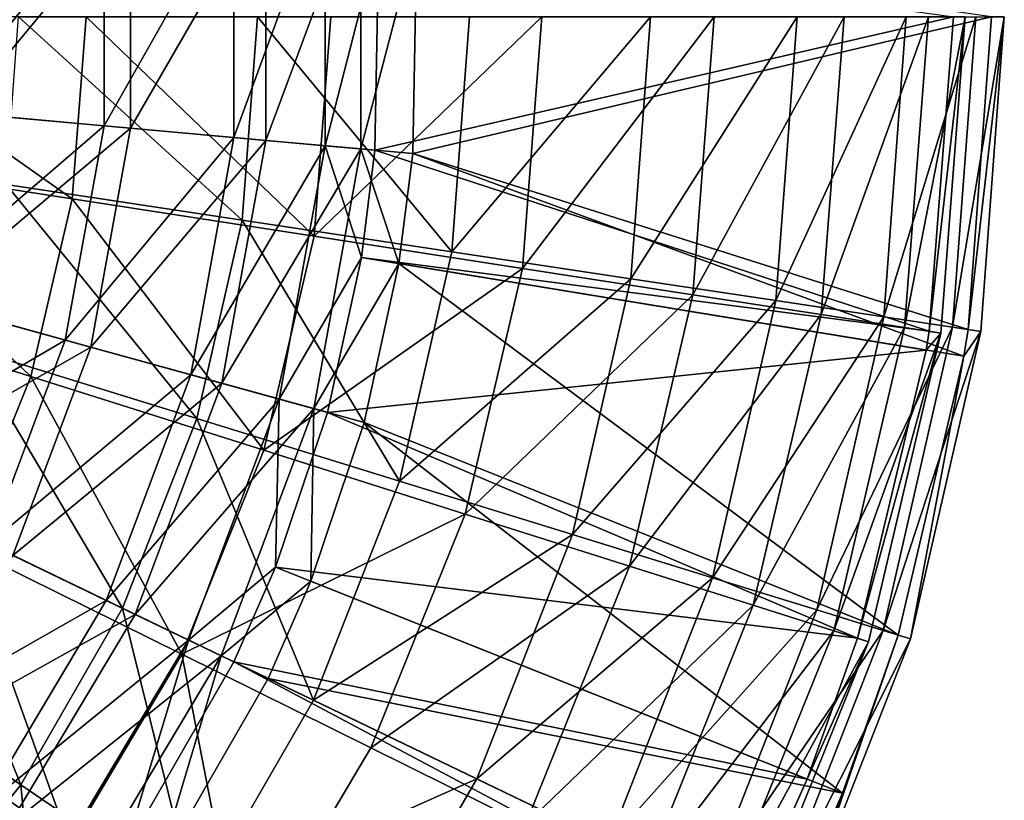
# Model space of a CAD drawing. Extents: x 1 to 221, y -110 to 110.
# Tile 43 of 73: x 170 to 221, y -41 to 0. Entities that reach past the tile are written whole.
import ezdxf

# ---------------------------------------------------------------- set-up
doc = ezdxf.new("R2010")
doc.units = 0
doc.header["$LTSCALE"] = 25.4
doc.layers.get('0').update_dxf_attribs({"color": 13, "linetype": 'CONTINUOUS'})

# ---------------------------------------------------------------- blocks, each defined once
blk = doc.blocks.new('CAMELEON-PEAR-L-8532_STL_1')
at = {"color": 254}
mesh = blk.add_polyface(dxfattribs=at)
corners = [(180.98, -6.284, 409.245), (185.735, 6.712, 396.888), (185.735, -6.712, 396.888), (180.98, 6.284, 409.245)]
mesh.append_faces([[corners[k] for k in face] for face in [(0, 1, 2), (1, 0, 3)]], dxfattribs={"vtx0": -1, "color": 254})
mesh = blk.add_polyface(dxfattribs=at)
corners = [(187.61, 6.881, 397.577), (182.652, -6.435, 410.363), (187.61, -6.881, 397.577), (182.652, 6.435, 410.363)]
mesh.append_faces([[corners[k] for k in face] for face in [(0, 1, 2), (1, 0, 3)]], dxfattribs={"vtx0": -1, "color": 254})
mesh = blk.add_polyface(dxfattribs=at)
corners = [(185.735, 6.712, 396.888), (188.538, 4.196, 383.901), (185.735, -6.712, 396.888)]
mesh.append_faces([[corners[k] for k in face] for face in [(0, 1, 2)]], dxfattribs={"color": 254})
mesh = blk.add_polyface(dxfattribs=at)
corners = [(187.61, 6.881, 397.577), (187.61, -6.881, 397.577), (190.522, 4.303, 384.128)]
mesh.append_faces([[corners[k] for k in face] for face in [(0, 1, 2)]], dxfattribs={"color": 254})
mesh = blk.add_polyface(dxfattribs=at)
corners = [(174.21, -5.675, 420.616), (180.98, 6.284, 409.245), (180.98, -6.284, 409.245), (174.21, 5.675, 420.616)]
mesh.append_faces([[corners[k] for k in face] for face in [(0, 1, 2), (1, 0, 3)]], dxfattribs={"vtx0": -1, "color": 254})
mesh = blk.add_polyface(dxfattribs=at)
corners = [(182.652, 6.435, 410.363), (175.591, -5.799, 422.111), (182.652, -6.435, 410.363), (175.591, 5.799, 422.111)]
mesh.append_faces([[corners[k] for k in face] for face in [(0, 1, 2), (1, 0, 3)]], dxfattribs={"vtx0": -1, "color": 254})
mesh = blk.add_polyface(dxfattribs=at)
corners = [(165.622, -4.902, 430.672), (174.21, 5.675, 420.616), (174.21, -5.675, 420.616), (165.622, 4.902, 430.672)]
mesh.append_faces([[corners[k] for k in face] for face in [(0, 1, 2), (1, 0, 3)]], dxfattribs={"vtx0": -1, "color": 254})
mesh = blk.add_polyface(dxfattribs=at)
corners = [(175.591, 5.799, 422.111), (166.635, -4.993, 432.474), (175.591, -5.799, 422.111), (166.635, 4.993, 432.474)]
mesh.append_faces([[corners[k] for k in face] for face in [(0, 1, 2), (1, 0, 3)]], dxfattribs={"vtx0": -1, "color": 254})
mesh = blk.add_polyface(dxfattribs=at)
corners = [(188.538, 4.196, 383.901), (188.339, -6.947, 383.901), (185.735, -6.712, 396.888)]
mesh.append_faces([[corners[k] for k in face] for face in [(0, 1, 2)]], dxfattribs={"color": 254})
mesh = blk.add_polyface(dxfattribs=at)
corners = [(190.522, 4.303, 384.128), (187.61, -6.881, 397.577), (190.318, -7.125, 384.128)]
mesh.append_faces([[corners[k] for k in face] for face in [(0, 1, 2)]], dxfattribs={"color": 254})
mesh = blk.add_polyface(dxfattribs=at)
corners = [(188.538, 4.196, 383.901), (218.512, 0, 122.31), (188.339, -6.947, 383.901)]
mesh.append_faces([[corners[k] for k in face] for face in [(0, 1, 2)]], dxfattribs={"color": 254})
mesh = blk.add_polyface(dxfattribs=at)
corners = [(190.522, 4.303, 384.128), (190.318, -7.125, 384.128), (220.499, 0, 122.537)]
mesh.append_faces([[corners[k] for k in face] for face in [(0, 1, 2)]], dxfattribs={"color": 254})
mesh = blk.add_polyface(dxfattribs=at)
corners = [(172.551, -9.483, 21.645), (159.067, 0, 13.203), (158.505, -7.314, 13.203), (173.279, 0, 21.645)]
mesh.append_faces([[corners[k] for k in face] for face in [(0, 1, 2), (1, 0, 3)]], dxfattribs={"vtx0": -1, "color": 254})
mesh = blk.add_polyface(dxfattribs=at)
corners = [(169.753, 0, 16.897), (181.416, -10.59, 26.012), (169.098, -8.734, 16.897), (182.21, 0, 26.012)]
mesh.append_faces([[corners[k] for k in face] for face in [(0, 1, 2), (1, 0, 3)]], dxfattribs={"vtx0": -1, "color": 254})
mesh = blk.add_polyface(dxfattribs=at)
corners = [(185.161, -11.431, 32.156), (173.279, 0, 21.645), (172.551, -9.483, 21.645), (186.038, 0, 32.156)]
mesh.append_faces([[corners[k] for k in face] for face in [(0, 1, 2), (1, 0, 3)]], dxfattribs={"vtx0": -1, "color": 254})
mesh = blk.add_polyface(dxfattribs=at)
corners = [(182.21, 0, 26.012), (192.352, -12.239, 36.78), (181.416, -10.59, 26.012), (193.27, 0, 36.78)]
mesh.append_faces([[corners[k] for k in face] for face in [(0, 1, 2), (1, 0, 3)]], dxfattribs={"vtx0": -1, "color": 254})
mesh = blk.add_polyface(dxfattribs=at)
corners = [(197.044, 0, 44.489), (185.161, -11.431, 32.156), (196.038, -13.111, 44.489), (186.038, 0, 32.156)]
mesh.append_faces([[corners[k] for k in face] for face in [(0, 1, 2), (1, 0, 3)]], dxfattribs={"vtx0": -1, "color": 254})
mesh = blk.add_polyface(dxfattribs=at)
corners = [(192.352, -12.239, 36.78), (202.714, 0, 48.99), (201.691, -13.646, 48.99), (193.27, 0, 36.78)]
mesh.append_faces([[corners[k] for k in face] for face in [(0, 1, 2), (1, 0, 3)]], dxfattribs={"vtx0": -1, "color": 254})
mesh = blk.add_polyface(dxfattribs=at)
corners = [(206.04, 0, 58.358), (196.038, -13.111, 44.489), (204.928, -14.484, 58.358), (197.044, 0, 44.489)]
mesh.append_faces([[corners[k] for k in face] for face in [(0, 1, 2), (1, 0, 3)]], dxfattribs={"vtx0": -1, "color": 254})
mesh = blk.add_polyface(dxfattribs=at)
corners = [(201.691, -13.646, 48.99), (210.357, 0, 62.4), (209.249, -14.785, 62.4), (202.714, 0, 48.99)]
mesh.append_faces([[corners[k] for k in face] for face in [(0, 1, 2), (1, 0, 3)]], dxfattribs={"vtx0": -1, "color": 254})
mesh = blk.add_polyface(dxfattribs=at)
corners = [(212.815, 0, 73.436), (204.928, -14.484, 58.358), (211.624, -15.518, 73.436), (206.04, 0, 58.358)]
mesh.append_faces([[corners[k] for k in face] for face in [(0, 1, 2), (1, 0, 3)]], dxfattribs={"vtx0": -1, "color": 254})
mesh = blk.add_polyface(dxfattribs=at)
corners = [(218.512, 0, 122.31), (217.254, -16.388, 122.31), (188.339, -6.947, 383.901)]
mesh.append_faces([[corners[k] for k in face] for face in [(0, 1, 2)]], dxfattribs={"color": 254})
mesh = blk.add_polyface(dxfattribs=at)
corners = [(220.499, 0, 122.537), (190.318, -7.125, 384.128), (219.278, -16.297, 122.537)]
mesh.append_faces([[corners[k] for k in face] for face in [(0, 1, 2)]], dxfattribs={"color": 254})
mesh = blk.add_polyface(dxfattribs=at)
corners = [(209.249, -14.785, 62.4), (216.049, 0, 76.749), (214.877, -15.634, 76.749), (210.357, 0, 62.4)]
mesh.append_faces([[corners[k] for k in face] for face in [(0, 1, 2), (1, 0, 3)]], dxfattribs={"vtx0": -1, "color": 254})
mesh = blk.add_polyface(dxfattribs=at)
corners = [(217.211, 0, 89.371), (211.624, -15.518, 73.436), (215.968, -16.189, 89.371), (212.815, 0, 73.436)]
mesh.append_faces([[corners[k] for k in face] for face in [(0, 1, 2), (1, 0, 3)]], dxfattribs={"vtx0": -1, "color": 254})
mesh = blk.add_polyface(dxfattribs=at)
corners = [(214.877, -15.634, 76.749), (219.677, 0, 91.752), (218.465, -16.174, 91.752), (216.049, 0, 76.749)]
mesh.append_faces([[corners[k] for k in face] for face in [(0, 1, 2), (1, 0, 3)]], dxfattribs={"vtx0": -1, "color": 254})
mesh = blk.add_polyface(dxfattribs=at)
corners = [(219.125, 0, 105.791), (215.968, -16.189, 89.371), (217.86, -16.482, 105.791), (217.211, 0, 89.371)]
mesh.append_faces([[corners[k] for k in face] for face in [(0, 1, 2), (1, 0, 3)]], dxfattribs={"vtx0": -1, "color": 254})
mesh = blk.add_polyface(dxfattribs=at)
corners = [(217.254, -16.388, 122.31), (219.125, 0, 105.791), (217.86, -16.482, 105.791), (218.512, 0, 122.31)]
mesh.append_faces([[corners[k] for k in face] for face in [(0, 1, 2), (1, 0, 3)]], dxfattribs={"vtx0": -1, "color": 254})
mesh = blk.add_polyface(dxfattribs=at)
corners = [(218.465, -16.174, 91.752), (221.17, 0, 107.115), (219.941, -16.397, 107.115), (219.677, 0, 91.752)]
mesh.append_faces([[corners[k] for k in face] for face in [(0, 1, 2), (1, 0, 3)]], dxfattribs={"vtx0": -1, "color": 254})
mesh = blk.add_polyface(dxfattribs=at)
corners = [(221.17, 0, 107.115), (219.278, -16.297, 122.537), (219.941, -16.397, 107.115), (220.499, 0, 122.537)]
mesh.append_faces([[corners[k] for k in face] for face in [(0, 1, 2), (1, 0, 3)]], dxfattribs={"vtx0": -1, "color": 254})
mesh = blk.add_polyface(dxfattribs=at)
corners = [(163.871, -14.549, 430.672), (174.21, -5.675, 420.616), (172.183, -16.843, 420.616), (165.622, -4.902, 430.672)]
mesh.append_faces([[corners[k] for k in face] for face in [(0, 1, 2), (1, 0, 3)]], dxfattribs={"vtx0": -1, "color": 254})
mesh = blk.add_polyface(dxfattribs=at)
corners = [(175.591, -5.799, 422.111), (164.852, -14.82, 432.474), (173.52, -17.212, 422.111), (166.635, -4.993, 432.474)]
mesh.append_faces([[corners[k] for k in face] for face in [(0, 1, 2), (1, 0, 3)]], dxfattribs={"vtx0": -1, "color": 254})
mesh = blk.add_polyface(dxfattribs=at)
corners = [(172.183, -16.843, 420.616), (180.98, -6.284, 409.245), (178.735, -18.651, 409.245), (174.21, -5.675, 420.616)]
mesh.append_faces([[corners[k] for k in face] for face in [(0, 1, 2), (1, 0, 3)]], dxfattribs={"vtx0": -1, "color": 254})
mesh = blk.add_polyface(dxfattribs=at)
corners = [(182.652, -6.435, 410.363), (173.52, -17.212, 422.111), (180.354, -19.098, 410.363), (175.591, -5.799, 422.111)]
mesh.append_faces([[corners[k] for k in face] for face in [(0, 1, 2), (1, 0, 3)]], dxfattribs={"vtx0": -1, "color": 254})
mesh = blk.add_polyface(dxfattribs=at)
corners = [(178.735, -18.651, 409.245), (185.735, -6.712, 396.888), (183.338, -19.921, 396.888), (180.98, -6.284, 409.245)]
mesh.append_faces([[corners[k] for k in face] for face in [(0, 1, 2), (1, 0, 3)]], dxfattribs={"vtx0": -1, "color": 254})
mesh = blk.add_polyface(dxfattribs=at)
corners = [(187.61, -6.881, 397.577), (180.354, -19.098, 410.363), (185.153, -20.422, 397.577), (182.652, -6.435, 410.363)]
mesh.append_faces([[corners[k] for k in face] for face in [(0, 1, 2), (1, 0, 3)]], dxfattribs={"vtx0": -1, "color": 254})
mesh = blk.add_polyface(dxfattribs=at)
corners = [(185.735, -6.712, 396.888), (187.63, -12.538, 383.901), (183.338, -19.921, 396.888)]
mesh.append_faces([[corners[k] for k in face] for face in [(0, 1, 2)]], dxfattribs={"color": 254})
mesh = blk.add_polyface(dxfattribs=at)
corners = [(187.61, -6.881, 397.577), (185.153, -20.422, 397.577), (189.591, -12.859, 384.128)]
mesh.append_faces([[corners[k] for k in face] for face in [(0, 1, 2)]], dxfattribs={"color": 254})
mesh = blk.add_polyface(dxfattribs=at)
corners = [(185.735, -6.712, 396.888), (188.339, -6.947, 383.901), (187.63, -12.538, 383.901)]
mesh.append_faces([[corners[k] for k in face] for face in [(0, 1, 2)]], dxfattribs={"color": 254})
mesh = blk.add_polyface(dxfattribs=at)
corners = [(187.61, -6.881, 397.577), (189.591, -12.859, 384.128), (190.318, -7.125, 384.128)]
mesh.append_faces([[corners[k] for k in face] for face in [(0, 1, 2)]], dxfattribs={"color": 254})
mesh = blk.add_polyface(dxfattribs=at)
corners = [(188.339, -6.947, 383.901), (217.254, -16.388, 122.31), (187.63, -12.538, 383.901)]
mesh.append_faces([[corners[k] for k in face] for face in [(0, 1, 2)]], dxfattribs={"color": 254})
mesh = blk.add_polyface(dxfattribs=at)
corners = [(190.318, -7.125, 384.128), (189.591, -12.859, 384.128), (219.059, -17.69, 122.537)]
mesh.append_faces([[corners[k] for k in face] for face in [(0, 1, 2)]], dxfattribs={"color": 254})
mesh = blk.add_polyface(dxfattribs=at)
corners = [(190.318, -7.125, 384.128), (219.059, -17.69, 122.537), (219.278, -16.297, 122.537)]
mesh.append_faces([[corners[k] for k in face] for face in [(0, 1, 2)]], dxfattribs={"color": 254})
mesh = blk.add_polyface(dxfattribs=at)
corners = [(170.384, -18.744, 21.645), (158.505, -7.314, 13.203), (156.834, -14.456, 13.203), (172.551, -9.483, 21.645)]
mesh.append_faces([[corners[k] for k in face] for face in [(0, 1, 2), (1, 0, 3)]], dxfattribs={"vtx0": -1, "color": 254})
mesh = blk.add_polyface(dxfattribs=at)
corners = [(169.098, -8.734, 16.897), (179.053, -20.944, 26.012), (167.149, -17.272, 16.897), (181.416, -10.59, 26.012)]
mesh.append_faces([[corners[k] for k in face] for face in [(0, 1, 2), (1, 0, 3)]], dxfattribs={"vtx0": -1, "color": 254})
mesh = blk.add_polyface(dxfattribs=at)
corners = [(182.548, -22.594, 32.156), (172.551, -9.483, 21.645), (170.384, -18.744, 21.645), (185.161, -11.431, 32.156)]
mesh.append_faces([[corners[k] for k in face] for face in [(0, 1, 2), (1, 0, 3)]], dxfattribs={"vtx0": -1, "color": 254})
mesh = blk.add_polyface(dxfattribs=at)
corners = [(181.416, -10.59, 26.012), (189.621, -24.204, 36.78), (179.053, -20.944, 26.012), (192.352, -12.239, 36.78)]
mesh.append_faces([[corners[k] for k in face] for face in [(0, 1, 2), (1, 0, 3)]], dxfattribs={"vtx0": -1, "color": 254})
mesh = blk.add_polyface(dxfattribs=at)
corners = [(196.038, -13.111, 44.489), (182.548, -22.594, 32.156), (193.041, -25.915, 44.489), (185.161, -11.431, 32.156)]
mesh.append_faces([[corners[k] for k in face] for face in [(0, 1, 2), (1, 0, 3)]], dxfattribs={"vtx0": -1, "color": 254})
mesh = blk.add_polyface(dxfattribs=at)
corners = [(189.621, -24.204, 36.78), (201.691, -13.646, 48.99), (198.646, -26.988, 48.99), (192.352, -12.239, 36.78)]
mesh.append_faces([[corners[k] for k in face] for face in [(0, 1, 2), (1, 0, 3)]], dxfattribs={"vtx0": -1, "color": 254})
mesh = blk.add_polyface(dxfattribs=at)
corners = [(187.63, -12.538, 383.901), (185.859, -20.617, 383.901), (183.338, -19.921, 396.888)]
mesh.append_faces([[corners[k] for k in face] for face in [(0, 1, 2)]], dxfattribs={"color": 254})
mesh = blk.add_polyface(dxfattribs=at)
corners = [(187.63, -12.538, 383.901), (217.098, -17.369, 122.31), (185.859, -20.617, 383.901)]
mesh.append_faces([[corners[k] for k in face] for face in [(0, 1, 2)]], dxfattribs={"color": 254})
mesh = blk.add_polyface(dxfattribs=at)
corners = [(187.63, -12.538, 383.901), (217.254, -16.388, 122.31), (217.098, -17.369, 122.31)]
mesh.append_faces([[corners[k] for k in face] for face in [(0, 1, 2)]], dxfattribs={"color": 254})
mesh = blk.add_polyface(dxfattribs=at)
corners = [(189.591, -12.859, 384.128), (185.153, -20.422, 397.577), (187.774, -21.146, 384.128)]
mesh.append_faces([[corners[k] for k in face] for face in [(0, 1, 2)]], dxfattribs={"color": 254})
mesh = blk.add_polyface(dxfattribs=at)
corners = [(189.591, -12.859, 384.128), (187.774, -21.146, 384.128), (215.641, -32.23, 122.537)]
mesh.append_faces([[corners[k] for k in face] for face in [(0, 1, 2)]], dxfattribs={"color": 254})
mesh = blk.add_polyface(dxfattribs=at)
corners = [(189.591, -12.859, 384.128), (215.641, -32.23, 122.537), (219.059, -17.69, 122.537)]
mesh.append_faces([[corners[k] for k in face] for face in [(0, 1, 2)]], dxfattribs={"color": 254})
mesh = blk.add_polyface(dxfattribs=at)
corners = [(204.928, -14.484, 58.358), (193.041, -25.915, 44.489), (201.618, -28.629, 58.358), (196.038, -13.111, 44.489)]
mesh.append_faces([[corners[k] for k in face] for face in [(0, 1, 2), (1, 0, 3)]], dxfattribs={"vtx0": -1, "color": 254})
mesh = blk.add_polyface(dxfattribs=at)
corners = [(198.646, -26.988, 48.99), (209.249, -14.785, 62.4), (205.95, -29.24, 62.4), (201.691, -13.646, 48.99)]
mesh.append_faces([[corners[k] for k in face] for face in [(0, 1, 2), (1, 0, 3)]], dxfattribs={"vtx0": -1, "color": 254})
mesh = blk.add_polyface(dxfattribs=at)
corners = [(166.829, -27.566, 21.645), (156.834, -14.456, 13.203), (154.092, -21.26, 13.203), (170.384, -18.744, 21.645)]
mesh.append_faces([[corners[k] for k in face] for face in [(0, 1, 2), (1, 0, 3)]], dxfattribs={"vtx0": -1, "color": 254})
mesh = blk.add_polyface(dxfattribs=at)
corners = [(160.426, -23.728, 430.672), (172.183, -16.843, 420.616), (168.195, -27.469, 420.616), (163.871, -14.549, 430.672)]
mesh.append_faces([[corners[k] for k in face] for face in [(0, 1, 2), (1, 0, 3)]], dxfattribs={"vtx0": -1, "color": 254})
mesh = blk.add_polyface(dxfattribs=at)
corners = [(173.52, -17.212, 422.111), (161.343, -24.169, 432.474), (169.445, -28.071, 422.111), (164.852, -14.82, 432.474)]
mesh.append_faces([[corners[k] for k in face] for face in [(0, 1, 2), (1, 0, 3)]], dxfattribs={"vtx0": -1, "color": 254})
mesh = blk.add_polyface(dxfattribs=at)
corners = [(211.624, -15.518, 73.436), (201.618, -28.629, 58.358), (208.078, -30.673, 73.436), (204.928, -14.484, 58.358)]
mesh.append_faces([[corners[k] for k in face] for face in [(0, 1, 2), (1, 0, 3)]], dxfattribs={"vtx0": -1, "color": 254})
mesh = blk.add_polyface(dxfattribs=at)
corners = [(205.95, -29.24, 62.4), (214.877, -15.634, 76.749), (211.388, -30.918, 76.749), (209.249, -14.785, 62.4)]
mesh.append_faces([[corners[k] for k in face] for face in [(0, 1, 2), (1, 0, 3)]], dxfattribs={"vtx0": -1, "color": 254})
mesh = blk.add_polyface(dxfattribs=at)
corners = [(215.968, -16.189, 89.371), (208.078, -30.673, 73.436), (212.269, -32, 89.371), (211.624, -15.518, 73.436)]
mesh.append_faces([[corners[k] for k in face] for face in [(0, 1, 2), (1, 0, 3)]], dxfattribs={"vtx0": -1, "color": 254})
mesh = blk.add_polyface(dxfattribs=at)
corners = [(211.388, -30.918, 76.749), (218.465, -16.174, 91.752), (214.855, -31.987, 91.752), (214.877, -15.634, 76.749)]
mesh.append_faces([[corners[k] for k in face] for face in [(0, 1, 2), (1, 0, 3)]], dxfattribs={"vtx0": -1, "color": 254})
mesh = blk.add_polyface(dxfattribs=at)
corners = [(217.86, -16.482, 105.791), (212.269, -32, 89.371), (214.093, -32.577, 105.791), (215.968, -16.189, 89.371)]
mesh.append_faces([[corners[k] for k in face] for face in [(0, 1, 2), (1, 0, 3)]], dxfattribs={"vtx0": -1, "color": 254})
mesh = blk.add_polyface(dxfattribs=at)
corners = [(214.855, -31.987, 91.752), (219.941, -16.397, 107.115), (216.282, -32.428, 107.115), (218.465, -16.174, 91.752)]
mesh.append_faces([[corners[k] for k in face] for face in [(0, 1, 2), (1, 0, 3)]], dxfattribs={"vtx0": -1, "color": 254})
mesh = blk.add_polyface(dxfattribs=at)
corners = [(219.941, -16.397, 107.115), (219.059, -17.69, 122.537), (216.282, -32.428, 107.115)]
mesh.append_faces([[corners[k] for k in face] for face in [(0, 1, 2)]], dxfattribs={"color": 254})
mesh = blk.add_polyface(dxfattribs=at)
corners = [(217.254, -16.388, 122.31), (217.86, -16.482, 105.791), (217.098, -17.369, 122.31)]
mesh.append_faces([[corners[k] for k in face] for face in [(0, 1, 2)]], dxfattribs={"color": 254})
mesh = blk.add_polyface(dxfattribs=at)
corners = [(219.278, -16.297, 122.537), (219.059, -17.69, 122.537), (219.941, -16.397, 107.115)]
mesh.append_faces([[corners[k] for k in face] for face in [(0, 1, 2)]], dxfattribs={"color": 254})
mesh = blk.add_polyface(dxfattribs=at)
corners = [(168.195, -27.469, 420.616), (178.735, -18.651, 409.245), (174.319, -30.418, 409.245), (172.183, -16.843, 420.616)]
mesh.append_faces([[corners[k] for k in face] for face in [(0, 1, 2), (1, 0, 3)]], dxfattribs={"vtx0": -1, "color": 254})
mesh = blk.add_polyface(dxfattribs=at)
corners = [(217.86, -16.482, 105.791), (214.093, -32.577, 105.791), (213.509, -32.392, 122.31)]
mesh.append_faces([[corners[k] for k in face] for face in [(0, 1, 2)]], dxfattribs={"color": 254})
mesh = blk.add_polyface(dxfattribs=at)
corners = [(217.86, -16.482, 105.791), (213.509, -32.392, 122.31), (217.098, -17.369, 122.31)]
mesh.append_faces([[corners[k] for k in face] for face in [(0, 1, 2)]], dxfattribs={"color": 254})
mesh = blk.add_polyface(dxfattribs=at)
corners = [(167.149, -17.272, 16.897), (175.173, -30.83, 26.012), (163.95, -25.425, 16.897), (179.053, -20.944, 26.012)]
mesh.append_faces([[corners[k] for k in face] for face in [(0, 1, 2), (1, 0, 3)]], dxfattribs={"vtx0": -1, "color": 254})
mesh = blk.add_polyface(dxfattribs=at)
corners = [(180.354, -19.098, 410.363), (169.445, -28.071, 422.111), (175.832, -31.147, 410.363), (173.52, -17.212, 422.111)]
mesh.append_faces([[corners[k] for k in face] for face in [(0, 1, 2), (1, 0, 3)]], dxfattribs={"vtx0": -1, "color": 254})
mesh = blk.add_polyface(dxfattribs=at)
corners = [(217.098, -17.369, 122.31), (213.509, -32.392, 122.31), (185.859, -20.617, 383.901)]
mesh.append_faces([[corners[k] for k in face] for face in [(0, 1, 2)]], dxfattribs={"color": 254})
mesh = blk.add_polyface(dxfattribs=at)
corners = [(219.059, -17.69, 122.537), (215.641, -32.23, 122.537), (216.282, -32.428, 107.115)]
mesh.append_faces([[corners[k] for k in face] for face in [(0, 1, 2)]], dxfattribs={"color": 254})
mesh = blk.add_polyface(dxfattribs=at)
corners = [(178.263, -33.227, 32.156), (170.384, -18.744, 21.645), (166.829, -27.566, 21.645), (182.548, -22.594, 32.156)]
mesh.append_faces([[corners[k] for k in face] for face in [(0, 1, 2), (1, 0, 3)]], dxfattribs={"vtx0": -1, "color": 254})
mesh = blk.add_polyface(dxfattribs=at)
corners = [(174.319, -30.418, 409.245), (183.338, -19.921, 396.888), (178.621, -32.49, 396.888), (178.735, -18.651, 409.245)]
mesh.append_faces([[corners[k] for k in face] for face in [(0, 1, 2), (1, 0, 3)]], dxfattribs={"vtx0": -1, "color": 254})
mesh = blk.add_polyface(dxfattribs=at)
corners = [(185.153, -20.422, 397.577), (175.832, -31.147, 410.363), (180.317, -33.307, 397.577), (180.354, -19.098, 410.363)]
mesh.append_faces([[corners[k] for k in face] for face in [(0, 1, 2), (1, 0, 3)]], dxfattribs={"vtx0": -1, "color": 254})
mesh = blk.add_polyface(dxfattribs=at)
corners = [(183.338, -19.921, 396.888), (183.147, -28.684, 383.901), (178.621, -32.49, 396.888)]
mesh.append_faces([[corners[k] for k in face] for face in [(0, 1, 2)]], dxfattribs={"color": 254})
mesh = blk.add_polyface(dxfattribs=at)
corners = [(183.338, -19.921, 396.888), (185.859, -20.617, 383.901), (183.147, -28.684, 383.901)]
mesh.append_faces([[corners[k] for k in face] for face in [(0, 1, 2)]], dxfattribs={"color": 254})
mesh = blk.add_polyface(dxfattribs=at)
corners = [(185.153, -20.422, 397.577), (180.317, -33.307, 397.577), (184.993, -29.42, 384.128)]
mesh.append_faces([[corners[k] for k in face] for face in [(0, 1, 2)]], dxfattribs={"color": 254})
mesh = blk.add_polyface(dxfattribs=at)
corners = [(185.153, -20.422, 397.577), (184.993, -29.42, 384.128), (187.774, -21.146, 384.128)]
mesh.append_faces([[corners[k] for k in face] for face in [(0, 1, 2)]], dxfattribs={"color": 254})
mesh = blk.add_polyface(dxfattribs=at)
corners = [(179.053, -20.944, 26.012), (185.138, -35.628, 36.78), (175.173, -30.83, 26.012), (189.621, -24.204, 36.78)]
mesh.append_faces([[corners[k] for k in face] for face in [(0, 1, 2), (1, 0, 3)]], dxfattribs={"vtx0": -1, "color": 254})
mesh = blk.add_polyface(dxfattribs=at)
corners = [(185.859, -20.617, 383.901), (213.509, -32.392, 122.31), (183.147, -28.684, 383.901)]
mesh.append_faces([[corners[k] for k in face] for face in [(0, 1, 2)]], dxfattribs={"color": 254})
mesh = blk.add_polyface(dxfattribs=at)
corners = [(187.774, -21.146, 384.128), (184.993, -29.42, 384.128), (212.733, -40.473, 122.537)]
mesh.append_faces([[corners[k] for k in face] for face in [(0, 1, 2)]], dxfattribs={"color": 254})
mesh = blk.add_polyface(dxfattribs=at)
corners = [(187.774, -21.146, 384.128), (212.733, -40.473, 122.537), (215.641, -32.23, 122.537)]
mesh.append_faces([[corners[k] for k in face] for face in [(0, 1, 2)]], dxfattribs={"color": 254})
mesh = blk.add_polyface(dxfattribs=at)
corners = [(193.041, -25.915, 44.489), (178.263, -33.227, 32.156), (188.126, -38.111, 44.489), (182.548, -22.594, 32.156)]
mesh.append_faces([[corners[k] for k in face] for face in [(0, 1, 2), (1, 0, 3)]], dxfattribs={"vtx0": -1, "color": 254})
mesh = blk.add_polyface(dxfattribs=at)
corners = [(185.138, -35.628, 36.78), (198.646, -26.988, 48.99), (193.647, -39.726, 48.99), (189.621, -24.204, 36.78)]
mesh.append_faces([[corners[k] for k in face] for face in [(0, 1, 2), (1, 0, 3)]], dxfattribs={"vtx0": -1, "color": 254})
mesh = blk.add_polyface(dxfattribs=at)
corners = [(163.95, -25.425, 16.897), (169.863, -40.027, 26.012), (159.571, -33.009, 16.897), (175.173, -30.83, 26.012)]
mesh.append_faces([[corners[k] for k in face] for face in [(0, 1, 2), (1, 0, 3)]], dxfattribs={"vtx0": -1, "color": 254})
mesh = blk.add_polyface(dxfattribs=at)
corners = [(201.618, -28.629, 58.358), (188.126, -38.111, 44.489), (196.188, -42.103, 58.358), (193.041, -25.915, 44.489)]
mesh.append_faces([[corners[k] for k in face] for face in [(0, 1, 2), (1, 0, 3)]], dxfattribs={"vtx0": -1, "color": 254})
mesh = blk.add_polyface(dxfattribs=at)
corners = [(193.647, -39.726, 48.99), (205.95, -29.24, 62.4), (200.533, -43.042, 62.4), (198.646, -26.988, 48.99)]
mesh.append_faces([[corners[k] for k in face] for face in [(0, 1, 2), (1, 0, 3)]], dxfattribs={"vtx0": -1, "color": 254})
mesh = blk.add_polyface(dxfattribs=at)
corners = [(172.404, -43.082, 32.156), (166.829, -27.566, 21.645), (161.968, -35.742, 21.645), (178.263, -33.227, 32.156)]
mesh.append_faces([[corners[k] for k in face] for face in [(0, 1, 2), (1, 0, 3)]], dxfattribs={"vtx0": -1, "color": 254})
mesh = blk.add_polyface(dxfattribs=at)
corners = [(162.374, -37.213, 420.616), (174.319, -30.418, 409.245), (167.873, -41.208, 409.245), (168.195, -27.469, 420.616)]
mesh.append_faces([[corners[k] for k in face] for face in [(0, 1, 2), (1, 0, 3)]], dxfattribs={"vtx0": -1, "color": 254})
mesh = blk.add_polyface(dxfattribs=at)
corners = [(175.832, -31.147, 410.363), (163.496, -38.028, 422.111), (169.231, -42.195, 410.363), (169.445, -28.071, 422.111)]
mesh.append_faces([[corners[k] for k in face] for face in [(0, 1, 2), (1, 0, 3)]], dxfattribs={"vtx0": -1, "color": 254})
mesh = blk.add_polyface(dxfattribs=at)
corners = [(183.147, -28.684, 383.901), (180.977, -33.625, 383.901), (178.621, -32.49, 396.888)]
mesh.append_faces([[corners[k] for k in face] for face in [(0, 1, 2)]], dxfattribs={"color": 254})
mesh = blk.add_polyface(dxfattribs=at)
corners = [(183.147, -28.684, 383.901), (210.887, -39.737, 122.31), (180.977, -33.625, 383.901)]
mesh.append_faces([[corners[k] for k in face] for face in [(0, 1, 2)]], dxfattribs={"color": 254})
mesh = blk.add_polyface(dxfattribs=at)
corners = [(183.147, -28.684, 383.901), (213.509, -32.392, 122.31), (210.887, -39.737, 122.31)]
mesh.append_faces([[corners[k] for k in face] for face in [(0, 1, 2)]], dxfattribs={"color": 254})
mesh = blk.add_polyface(dxfattribs=at)
corners = [(208.078, -30.673, 73.436), (196.188, -42.103, 58.358), (202.259, -45.109, 73.436), (201.618, -28.629, 58.358)]
mesh.append_faces([[corners[k] for k in face] for face in [(0, 1, 2), (1, 0, 3)]], dxfattribs={"vtx0": -1, "color": 254})
mesh = blk.add_polyface(dxfattribs=at)
corners = [(200.533, -43.042, 62.4), (211.388, -30.918, 76.749), (205.661, -45.512, 76.749), (205.95, -29.24, 62.4)]
mesh.append_faces([[corners[k] for k in face] for face in [(0, 1, 2), (1, 0, 3)]], dxfattribs={"vtx0": -1, "color": 254})
mesh = blk.add_polyface(dxfattribs=at)
corners = [(184.993, -29.42, 384.128), (180.317, -33.307, 397.577), (182.767, -34.487, 384.128)]
mesh.append_faces([[corners[k] for k in face] for face in [(0, 1, 2)]], dxfattribs={"color": 254})
mesh = blk.add_polyface(dxfattribs=at)
corners = [(212.733, -40.473, 122.537), (182.767, -34.487, 384.128), (209.671, -47.443, 122.537), (184.993, -29.42, 384.128)]
mesh.append_faces([[corners[k] for k in face] for face in [(0, 1, 2), (1, 0, 3)]], dxfattribs={"vtx0": -1, "color": 254})
mesh = blk.add_polyface(dxfattribs=at)
corners = [(167.873, -41.208, 409.245), (178.621, -32.49, 396.888), (171.735, -44.015, 396.888), (174.319, -30.418, 409.245)]
mesh.append_faces([[corners[k] for k in face] for face in [(0, 1, 2), (1, 0, 3)]], dxfattribs={"vtx0": -1, "color": 254})
mesh = blk.add_polyface(dxfattribs=at)
corners = [(212.269, -32, 89.371), (202.259, -45.109, 73.436), (206.199, -47.06, 89.371), (208.078, -30.673, 73.436)]
mesh.append_faces([[corners[k] for k in face] for face in [(0, 1, 2), (1, 0, 3)]], dxfattribs={"vtx0": -1, "color": 254})
mesh = blk.add_polyface(dxfattribs=at)
corners = [(180.317, -33.307, 397.577), (169.231, -42.195, 410.363), (173.258, -45.121, 397.577), (175.832, -31.147, 410.363)]
mesh.append_faces([[corners[k] for k in face] for face in [(0, 1, 2), (1, 0, 3)]], dxfattribs={"vtx0": -1, "color": 254})
mesh = blk.add_polyface(dxfattribs=at)
corners = [(175.173, -30.83, 26.012), (179.001, -46.257, 36.78), (169.863, -40.027, 26.012), (185.138, -35.628, 36.78)]
mesh.append_faces([[corners[k] for k in face] for face in [(0, 1, 2), (1, 0, 3)]], dxfattribs={"vtx0": -1, "color": 254})
mesh = blk.add_polyface(dxfattribs=at)
corners = [(205.661, -45.512, 76.749), (214.855, -31.987, 91.752), (208.93, -47.086, 91.752), (211.388, -30.918, 76.749)]
mesh.append_faces([[corners[k] for k in face] for face in [(0, 1, 2), (1, 0, 3)]], dxfattribs={"vtx0": -1, "color": 254})
mesh = blk.add_polyface(dxfattribs=at)
corners = [(214.093, -32.577, 105.791), (206.199, -47.06, 89.371), (207.914, -47.909, 105.791), (212.269, -32, 89.371)]
mesh.append_faces([[corners[k] for k in face] for face in [(0, 1, 2), (1, 0, 3)]], dxfattribs={"vtx0": -1, "color": 254})
mesh = blk.add_polyface(dxfattribs=at)
corners = [(208.93, -47.086, 91.752), (216.282, -32.428, 107.115), (210.275, -47.734, 107.115), (214.855, -31.987, 91.752)]
mesh.append_faces([[corners[k] for k in face] for face in [(0, 1, 2), (1, 0, 3)]], dxfattribs={"vtx0": -1, "color": 254})
mesh = blk.add_polyface(dxfattribs=at)
corners = [(215.641, -32.23, 122.537), (210.275, -47.734, 107.115), (216.282, -32.428, 107.115)]
mesh.append_faces([[corners[k] for k in face] for face in [(0, 1, 2)]], dxfattribs={"color": 254})
mesh = blk.add_polyface(dxfattribs=at)
corners = [(215.641, -32.23, 122.537), (212.733, -40.473, 122.537), (210.275, -47.734, 107.115)]
mesh.append_faces([[corners[k] for k in face] for face in [(0, 1, 2)]], dxfattribs={"color": 254})
mesh = blk.add_polyface(dxfattribs=at)
corners = [(178.621, -32.49, 396.888), (175.298, -43.49, 383.901), (171.735, -44.015, 396.888)]
mesh.append_faces([[corners[k] for k in face] for face in [(0, 1, 2)]], dxfattribs={"color": 254})
mesh = blk.add_polyface(dxfattribs=at)
corners = [(178.621, -32.49, 396.888), (180.977, -33.625, 383.901), (175.298, -43.49, 383.901)]
mesh.append_faces([[corners[k] for k in face] for face in [(0, 1, 2)]], dxfattribs={"color": 254})
mesh = blk.add_polyface(dxfattribs=at)
corners = [(214.093, -32.577, 105.791), (207.914, -47.909, 105.791), (207.365, -47.637, 122.31)]
mesh.append_faces([[corners[k] for k in face] for face in [(0, 1, 2)]], dxfattribs={"color": 254})
mesh = blk.add_polyface(dxfattribs=at)
corners = [(214.093, -32.577, 105.791), (207.365, -47.637, 122.31), (210.887, -39.737, 122.31)]
mesh.append_faces([[corners[k] for k in face] for face in [(0, 1, 2)]], dxfattribs={"color": 254})
mesh = blk.add_polyface(dxfattribs=at)
corners = [(213.509, -32.392, 122.31), (214.093, -32.577, 105.791), (210.887, -39.737, 122.31)]
mesh.append_faces([[corners[k] for k in face] for face in [(0, 1, 2)]], dxfattribs={"color": 254})
mesh = blk.add_polyface(dxfattribs=at)
corners = [(159.571, -33.009, 16.897), (163.242, -48.33, 26.012), (154.11, -39.857, 16.897), (169.863, -40.027, 26.012)]
mesh.append_faces([[corners[k] for k in face] for face in [(0, 1, 2), (1, 0, 3)]], dxfattribs={"vtx0": -1, "color": 254})
mesh = blk.add_polyface(dxfattribs=at)
corners = [(181.406, -49.414, 44.489), (178.263, -33.227, 32.156), (172.404, -43.082, 32.156), (188.126, -38.111, 44.489)]
mesh.append_faces([[corners[k] for k in face] for face in [(0, 1, 2), (1, 0, 3)]], dxfattribs={"vtx0": -1, "color": 254})
mesh = blk.add_polyface(dxfattribs=at)
corners = [(180.317, -33.307, 397.577), (173.258, -45.121, 397.577), (176.942, -44.605, 384.128)]
mesh.append_faces([[corners[k] for k in face] for face in [(0, 1, 2)]], dxfattribs={"color": 254})
mesh = blk.add_polyface(dxfattribs=at)
corners = [(180.317, -33.307, 397.577), (176.942, -44.605, 384.128), (182.767, -34.487, 384.128)]
mesh.append_faces([[corners[k] for k in face] for face in [(0, 1, 2)]], dxfattribs={"color": 254})
mesh = blk.add_polyface(dxfattribs=at)
corners = [(180.977, -33.625, 383.901), (207.365, -47.637, 122.31), (175.298, -43.49, 383.901)]
mesh.append_faces([[corners[k] for k in face] for face in [(0, 1, 2)]], dxfattribs={"color": 254})
mesh = blk.add_polyface(dxfattribs=at)
corners = [(180.977, -33.625, 383.901), (210.887, -39.737, 122.31), (207.365, -47.637, 122.31)]
mesh.append_faces([[corners[k] for k in face] for face in [(0, 1, 2)]], dxfattribs={"color": 254})
mesh = blk.add_polyface(dxfattribs=at)
corners = [(209.671, -47.443, 122.537), (176.942, -44.605, 384.128), (201.658, -61.363, 122.537), (182.767, -34.487, 384.128)]
mesh.append_faces([[corners[k] for k in face] for face in [(0, 1, 2), (1, 0, 3)]], dxfattribs={"vtx0": -1, "color": 254})
mesh = blk.add_polyface(dxfattribs=at)
corners = [(165.11, -51.927, 32.156), (161.968, -35.742, 21.645), (155.917, -43.079, 21.645), (172.404, -43.082, 32.156)]
mesh.append_faces([[corners[k] for k in face] for face in [(0, 1, 2), (1, 0, 3)]], dxfattribs={"vtx0": -1, "color": 254})
mesh = blk.add_polyface(dxfattribs=at)
corners = [(179.001, -46.257, 36.78), (193.647, -39.726, 48.99), (186.804, -51.577, 48.99), (185.138, -35.628, 36.78)]
mesh.append_faces([[corners[k] for k in face] for face in [(0, 1, 2), (1, 0, 3)]], dxfattribs={"vtx0": -1, "color": 254})
mesh = blk.add_polyface(dxfattribs=at)
corners = [(196.188, -42.103, 58.358), (181.406, -49.414, 44.489), (188.764, -54.589, 58.358), (188.126, -38.111, 44.489)]
mesh.append_faces([[corners[k] for k in face] for face in [(0, 1, 2), (1, 0, 3)]], dxfattribs={"vtx0": -1, "color": 254})
mesh = blk.add_polyface(dxfattribs=at)
corners = [(169.863, -40.027, 26.012), (171.349, -55.852, 36.78), (163.242, -48.33, 26.012), (179.001, -46.257, 36.78)]
mesh.append_faces([[corners[k] for k in face] for face in [(0, 1, 2), (1, 0, 3)]], dxfattribs={"vtx0": -1, "color": 254})
mesh = blk.add_polyface(dxfattribs=at)
corners = [(186.804, -51.577, 48.99), (200.533, -43.042, 62.4), (193.119, -55.883, 62.4), (193.647, -39.726, 48.99)]
mesh.append_faces([[corners[k] for k in face] for face in [(0, 1, 2), (1, 0, 3)]], dxfattribs={"vtx0": -1, "color": 254})
mesh = blk.add_polyface(dxfattribs=at)
corners = [(212.733, -40.473, 122.537), (209.671, -47.443, 122.537), (210.275, -47.734, 107.115)]
mesh.append_faces([[corners[k] for k in face] for face in [(0, 1, 2)]], dxfattribs={"color": 254})

msp = doc.modelspace()

# ---------------------------------------------------------------- block references
at = {"color": 0}
msp.add_blockref('CAMELEON-PEAR-L-8532_STL_1', (0, 0), dxfattribs=at)

doc.saveas('drawing.dxf')
